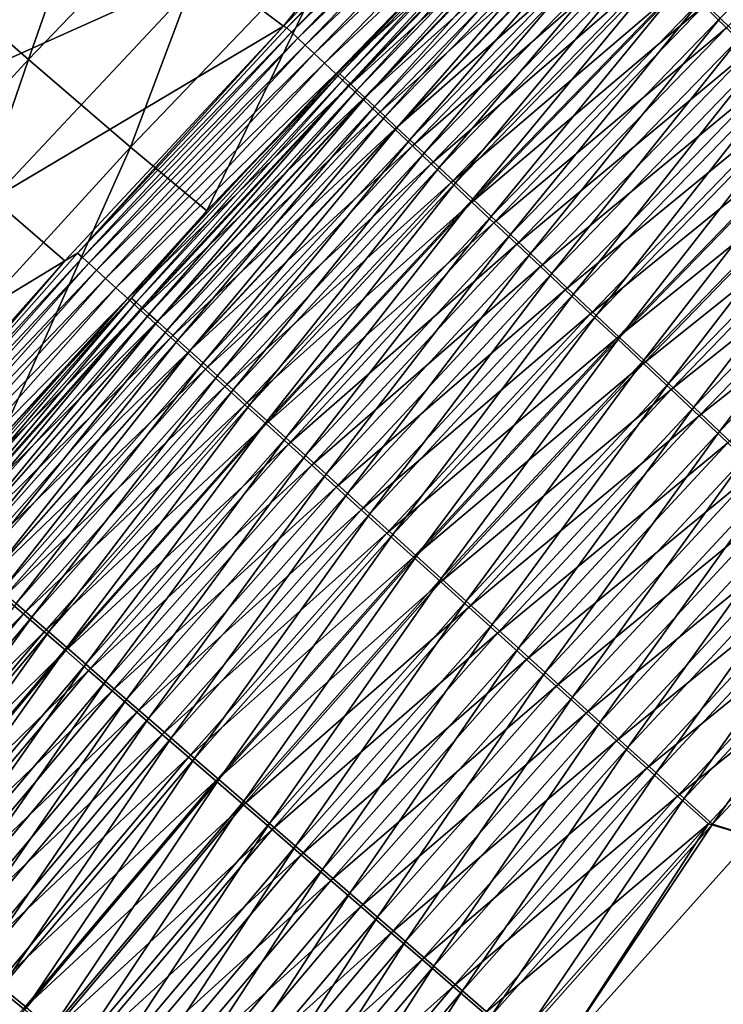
# Model space of a CAD drawing. Header units: metres. Extents: x 0 to 1400, y -1400 to 0.
# Tile 132 of 256: x 331 to 361, y -402 to -360. Entities that reach past the tile are written whole.
import ezdxf

# ---------------------------------------------------------------- set-up
doc = ezdxf.new("R2010")
doc.units = ezdxf.units.M

msp = doc.modelspace()

# ---------------------------------------------------------------- linework, layer by layer
at = {"layer": 'None'}
for points in [[(326.719971, -357.652771, -311.468719), (331.357605, -361.726349, -367.518219), (336.275574, -347.69812, -311.506714)], [(336.275574, -347.69812, -311.506714), (331.357605, -361.726349, -367.518219), (340.736725, -351.958069, -367.550598)], [(342.125275, -360.325256, -468.850861), (338.945313, -357.914886, -423.889587), (350.101929, -350.226135, -451.922913)], [(351.583008, -350.682831, -468.817627), (342.125275, -360.325256, -468.850861), (350.101929, -350.226135, -451.922913)], [(351.583008, -350.682831, -468.817627), (342.261688, -360.384308, -470.579712), (342.125275, -360.325256, -468.850861)], [(351.292816, -351.064545, -470.545959), (342.261688, -360.384308, -470.579712), (351.583008, -350.682831, -468.817627)], [(351.490173, -351.257782, -472.281342), (342.261688, -360.384308, -470.579712), (351.292816, -351.064545, -470.545959)], [(342.463654, -360.574646, -472.313751), (342.261688, -360.384308, -470.579712), (351.490173, -351.257782, -472.281342)], [(351.745117, -351.507324, -474.005096), (342.463654, -360.574646, -472.313751), (351.490173, -351.257782, -472.281342)], [(360.558441, -359.982422, -490.168427), (361.39502, -360.801117, -491.290955), (369.597778, -351.022461, -490.159607)], [(351.745117, -351.507324, -474.005096), (342.724121, -360.820099, -474.036072), (342.463654, -360.574646, -472.313751)], [(352.056824, -351.812408, -475.71283), (342.724121, -360.820099, -474.036072), (351.745117, -351.507324, -474.005096)], [(359.872711, -359.459381, -493.50351), (369.859528, -351.424194, -494.654083), (360.820709, -360.38678, -494.661713)], [(331.357605, -361.726349, -367.518219), (335.660034, -365.423431, -423.597412), (340.736725, -351.958069, -367.550598)], [(340.736725, -351.958069, -367.550598), (335.660034, -365.423431, -423.597412), (344.838776, -355.840607, -423.620605)], [(342.724121, -360.820099, -474.036072), (352.056824, -351.812408, -475.71283), (343.042358, -361.119965, -475.742371)], [(343.042358, -361.119965, -475.742371), (352.056824, -351.812408, -475.71283), (352.424591, -352.172302, -477.400269)], [(352.424591, -352.172302, -477.400269), (343.417542, -361.47345, -477.428284), (343.042358, -361.119965, -475.742371)], [(352.847595, -352.586243, -479.062988), (343.417542, -361.47345, -477.428284), (352.424591, -352.172302, -477.400269)], [(352.847595, -352.586243, -479.062988), (343.848938, -361.879883, -479.089478), (343.417542, -361.47345, -477.428284)], [(353.325104, -353.053497, -480.696686), (343.848938, -361.879883, -479.089478), (352.847595, -352.586243, -479.062988)], [(353.325104, -353.053497, -480.696686), (344.335724, -362.33847, -480.721619), (343.848938, -361.879883, -479.089478)], [(353.856354, -353.573303, -482.297028), (344.335724, -362.33847, -480.721619), (353.325104, -353.053497, -480.696686)], [(353.493591, -353.067535, -470.144897), (347.924683, -358.626434, -468.571564), (344.505463, -362.338654, -470.175903)], [(353.493591, -353.067535, -470.144897), (344.505463, -362.338654, -470.175903), (344.691406, -362.513977, -471.773102)], [(353.675323, -353.245544, -471.743347), (353.493591, -353.067535, -470.144897), (344.691406, -362.513977, -471.773102)], [(344.691406, -362.513977, -471.773102), (344.931274, -362.740112, -473.359528), (353.675323, -353.245544, -471.743347)], [(344.931274, -362.740112, -473.359528), (353.910065, -353.475403, -473.331085), (353.675323, -353.245544, -471.743347)], [(353.856354, -353.573303, -482.297028), (344.877136, -362.848511, -482.320404), (344.335724, -362.33847, -480.721619)], [(354.44043, -354.144775, -483.859924), (344.877136, -362.848511, -482.320404), (353.856354, -353.573303, -482.297028)], [(353.910065, -353.475403, -473.331085), (344.931274, -362.740112, -473.359528), (345.224335, -363.016327, -474.931183)], [(354.197144, -353.756439, -474.904083), (353.910065, -353.475403, -473.331085), (345.224335, -363.016327, -474.931183)], [(345.224335, -363.016327, -474.931183), (345.569824, -363.34198, -476.48407), (354.197144, -353.756439, -474.904083)], [(345.569824, -363.34198, -476.48407), (354.535797, -354.087982, -476.458344), (354.197144, -353.756439, -474.904083)], [(334.749878, -354.088501, -367.867432), (325.453766, -363.96756, -367.83493), (320.721283, -359.939728, -311.815948)], [(334.749878, -354.088501, -367.867432), (338.945313, -357.914886, -423.889587), (325.453766, -363.96756, -367.83493)], [(354.44043, -354.144775, -483.859924), (345.47226, -363.409119, -483.881744), (344.877136, -362.848511, -482.320404)], [(355.075806, -354.766449, -485.382202), (345.47226, -363.409119, -483.881744), (354.44043, -354.144775, -483.859924)], [(354.535797, -354.087982, -476.458344), (345.569824, -363.34198, -476.48407), (345.967102, -363.71637, -478.014191)], [(354.925354, -354.46933, -477.989899), (354.535797, -354.087982, -476.458344), (345.967102, -363.71637, -478.014191)], [(345.967102, -363.71637, -478.014191), (346.415375, -364.138855, -479.517578), (354.925354, -354.46933, -477.989899)], [(346.415375, -364.138855, -479.517578), (355.365112, -354.89978, -479.49469), (354.925354, -354.46933, -477.989899)], [(355.075806, -354.766449, -485.382202), (346.119507, -364.01886, -485.402496), (345.47226, -363.409119, -483.881744)], [(355.760834, -355.436646, -486.861053), (346.119507, -364.01886, -485.402496), (355.075806, -354.766449, -485.382202)], [(355.365112, -354.89978, -479.49469), (346.415375, -364.138855, -479.517578), (346.913971, -364.608734, -480.990234)], [(355.85434, -355.378632, -480.968781), (355.365112, -354.89978, -479.49469), (346.913971, -364.608734, -480.990234)], [(355.760834, -355.436646, -486.861053), (346.817261, -364.676117, -486.879822), (346.119507, -364.01886, -485.402496)], [(356.493866, -356.153809, -488.29361), (346.817261, -364.676117, -486.879822), (355.760834, -355.436646, -486.861053)], [(346.913971, -364.608734, -480.990234), (347.462006, -365.125183, -482.428345), (355.85434, -355.378632, -480.968781)], [(347.462006, -365.125183, -482.428345), (356.392242, -355.90509, -482.408325), (355.85434, -355.378632, -480.968781)], [(344.838776, -355.840607, -423.620605), (335.660034, -365.423431, -423.597412), (338.888306, -368.112549, -468.607178)], [(347.924683, -358.626434, -468.571564), (344.838776, -355.840607, -423.620605), (338.888306, -368.112549, -468.607178)], [(356.392242, -355.90509, -482.408325), (347.462006, -365.125183, -482.428345), (348.058075, -365.68692, -483.829102)], [(356.977386, -356.477783, -483.810516), (356.392242, -355.90509, -482.408325), (348.058075, -365.68692, -483.829102)], [(346.817261, -364.676117, -486.879822), (356.493866, -356.153809, -488.29361), (347.563782, -365.379333, -488.310852)], [(347.563782, -365.379333, -488.310852), (356.493866, -356.153809, -488.29361), (357.273224, -356.91629, -489.677002)], [(356.977386, -356.477783, -483.810516), (348.058075, -365.68692, -483.829102), (348.700653, -366.292419, -485.18985)], [(357.608246, -357.095215, -485.172668), (356.977386, -356.477783, -483.810516), (348.700653, -366.292419, -485.18985)], [(347.563782, -365.379333, -488.310852), (357.273224, -356.91629, -489.677002), (348.357422, -366.126892, -489.692749)], [(348.357422, -366.126892, -489.692749), (357.273224, -356.91629, -489.677002), (358.09726, -357.722443, -491.008331)], [(348.700653, -366.292419, -485.18985), (349.388153, -366.940277, -486.507996), (357.608246, -357.095215, -485.172668)], [(349.388153, -366.940277, -486.507996), (358.283325, -357.75589, -486.492188), (357.608246, -357.095215, -485.172668)], [(322.213562, -371.697876, -367.483063), (331.357605, -361.726349, -367.518219), (326.719971, -357.652771, -311.468719)], [(338.945313, -357.914886, -423.889587), (329.853241, -367.613251, -423.870392), (325.453766, -363.96756, -367.83493)], [(338.945313, -357.914886, -423.889587), (342.125275, -360.325256, -468.850861), (329.853241, -367.613251, -423.870392)], [(348.357422, -366.126892, -489.692749), (358.09726, -357.722443, -491.008331), (349.196442, -366.917236, -491.022644)], [(349.196442, -366.917236, -491.022644), (358.09726, -357.722443, -491.008331), (358.964294, -358.570679, -492.28479)], [(349.388153, -366.940277, -486.507996), (350.119019, -367.628967, -487.780853), (358.283325, -357.75589, -486.492188)], [(350.119019, -367.628967, -487.780853), (359.001068, -358.458313, -487.766418), (358.283325, -357.75589, -486.492188)], [(350.119019, -367.628967, -487.780853), (350.891693, -368.357086, -489.005798), (359.001068, -358.458313, -487.766418)], [(350.891693, -368.357086, -489.005798), (359.759949, -359.200989, -488.992706), (359.001068, -358.458313, -487.766418)], [(347.924683, -358.626434, -468.571564), (338.888306, -368.112549, -468.607178), (344.505463, -362.338654, -470.175903)], [(349.196442, -366.917236, -491.022644), (358.964294, -358.570679, -492.28479), (350.079193, -367.748749, -492.297699)], [(350.079193, -367.748749, -492.297699), (358.964294, -358.570679, -492.28479), (359.872711, -359.459381, -493.50351)], [(350.891693, -368.357086, -489.005798), (351.704681, -369.123138, -490.180237), (359.759949, -359.200989, -488.992706)], [(351.704681, -369.123138, -490.180237), (360.558441, -359.982422, -490.168427), (359.759949, -359.200989, -488.992706)], [(350.079193, -367.748749, -492.297699), (359.872711, -359.459381, -493.50351), (351.003998, -368.619843, -493.515015)], [(351.003998, -368.619843, -493.515015), (359.872711, -359.459381, -493.50351), (360.820709, -360.38678, -494.661713)], [(351.704681, -369.123138, -490.180237), (352.556335, -369.925659, -491.301514), (360.558441, -359.982422, -490.168427)], [(352.556335, -369.925659, -491.301514), (361.39502, -360.801117, -491.290955), (360.558441, -359.982422, -490.168427)], [(342.125275, -360.325256, -468.850861), (332.89032, -370.225403, -468.895599), (329.853241, -367.613251, -423.870392)], [(342.125275, -360.325256, -468.850861), (333.426605, -369.906738, -470.622864), (332.89032, -370.225403, -468.895599)], [(342.261688, -360.384308, -470.579712), (333.426605, -369.906738, -470.622864), (342.125275, -360.325256, -468.850861)], [(342.261688, -360.384308, -470.579712), (342.463654, -360.574646, -472.313751), (333.426605, -369.906738, -470.622864)], [(351.003998, -368.619843, -493.515015), (360.820709, -360.38678, -494.661713), (351.969055, -369.52887, -494.671936)], [(351.969055, -369.52887, -494.671936), (360.820709, -360.38678, -494.661713), (361.806244, -361.350891, -495.757263)], [(342.463654, -360.574646, -472.313751), (333.633575, -370.094086, -472.355164), (333.426605, -369.906738, -470.622864)], [(342.724121, -360.820099, -474.036072), (333.633575, -370.094086, -472.355164), (342.463654, -360.574646, -472.313751)], [(333.633575, -370.094086, -472.355164), (342.724121, -360.820099, -474.036072), (333.900024, -370.335297, -474.075684)], [(333.900024, -370.335297, -474.075684), (342.724121, -360.820099, -474.036072), (343.042358, -361.119965, -475.742371)], [(352.556335, -369.925659, -491.301514), (353.445099, -370.763092, -492.367126), (361.39502, -360.801117, -491.290955)], [(353.445099, -370.763092, -492.367126), (362.268097, -361.655518, -492.357788), (361.39502, -360.801117, -491.290955)], [(343.042358, -361.119965, -475.742371), (334.225189, -370.629608, -475.780121), (333.900024, -370.335297, -474.075684)], [(343.417542, -361.47345, -477.428284), (334.225189, -370.629608, -475.780121), (343.042358, -361.119965, -475.742371)], [(351.969055, -369.52887, -494.671936), (361.806244, -361.350891, -495.757263), (352.972229, -370.473785, -495.766205)], [(352.972229, -370.473785, -495.766205), (361.806244, -361.350891, -495.757263), (362.827087, -362.349548, -496.788055)], [(326.729614, -375.211151, -423.572052), (331.357605, -361.726349, -367.518219), (322.213562, -371.697876, -367.483063)], [(335.660034, -365.423431, -423.597412), (331.357605, -361.726349, -367.518219), (326.729614, -375.211151, -423.572052)], [(343.417542, -361.47345, -477.428284), (334.608246, -370.976349, -477.464111), (334.225189, -370.629608, -475.780121)], [(343.848938, -361.879883, -479.089478), (334.608246, -370.976349, -477.464111), (343.417542, -361.47345, -477.428284)], [(353.445099, -370.763092, -492.367126), (354.368958, -371.633636, -493.375061), (362.268097, -361.655518, -492.357788)], [(354.368958, -371.633636, -493.375061), (363.17572, -362.543701, -493.366852), (362.268097, -361.655518, -492.357788)], [(343.848938, -361.879883, -479.089478), (335.048431, -371.374756, -479.123383), (334.608246, -370.976349, -477.464111)], [(344.335724, -362.33847, -480.721619), (335.048431, -371.374756, -479.123383), (343.848938, -361.879883, -479.089478)], [(344.335724, -362.33847, -480.721619), (335.544922, -371.824127, -480.753571), (335.048431, -371.374756, -479.123383)], [(344.877136, -362.848511, -482.320404), (335.544922, -371.824127, -480.753571), (344.335724, -362.33847, -480.721619)], [(344.505463, -362.338654, -470.175903), (338.888306, -368.112549, -468.607178), (335.71286, -371.810364, -470.215546)], [(344.505463, -362.338654, -470.175903), (335.71286, -371.810364, -470.215546), (335.903442, -371.982941, -471.811157)], [(344.691406, -362.513977, -471.773102), (344.505463, -362.338654, -470.175903), (335.903442, -371.982941, -471.811157)], [(335.903442, -371.982941, -471.811157), (336.148773, -372.205139, -473.395935), (344.691406, -362.513977, -471.773102)], [(336.148773, -372.205139, -473.395935), (344.931274, -362.740112, -473.359528), (344.691406, -362.513977, -471.773102)], [(352.972229, -370.473785, -495.766205), (362.827087, -362.349548, -496.788055), (354.011322, -371.452515, -496.795837)], [(354.011322, -371.452515, -496.795837), (362.827087, -362.349548, -496.788055), (363.881073, -363.380615, -497.752045)], [(354.368958, -371.633636, -493.375061), (355.325897, -372.535309, -494.323425), (363.17572, -362.543701, -493.366852)], [(355.325897, -372.535309, -494.323425), (364.115845, -363.463715, -494.316315), (363.17572, -362.543701, -493.366852)], [(344.877136, -362.848511, -482.320404), (336.096924, -372.32373, -482.350372), (335.544922, -371.824127, -480.753571)], [(345.47226, -363.409119, -483.881744), (336.096924, -372.32373, -482.350372), (344.877136, -362.848511, -482.320404)], [(344.931274, -362.740112, -473.359528), (336.148773, -372.205139, -473.395935), (336.448212, -372.476288, -474.965881)], [(345.224335, -363.016327, -474.931183), (344.931274, -362.740112, -473.359528), (336.448212, -372.476288, -474.965881)], [(336.448212, -372.476288, -474.965881), (336.800964, -372.795685, -476.516998), (345.224335, -363.016327, -474.931183)], [(336.800964, -372.795685, -476.516998), (345.569824, -363.34198, -476.48407), (345.224335, -363.016327, -474.931183)], [(345.47226, -363.409119, -483.881744), (336.703491, -372.872711, -483.909729), (336.096924, -372.32373, -482.350372)], [(346.119507, -364.01886, -485.402496), (336.703491, -372.872711, -483.909729), (345.47226, -363.409119, -483.881744)], [(345.569824, -363.34198, -476.48407), (336.800964, -372.795685, -476.516998), (337.206299, -373.16272, -478.045349)], [(345.967102, -363.71637, -478.014191), (345.569824, -363.34198, -476.48407), (337.206299, -373.16272, -478.045349)], [(354.011322, -371.452515, -496.795837), (363.881073, -363.380615, -497.752045), (355.084106, -372.462982, -497.758698)], [(355.084106, -372.462982, -497.758698), (363.881073, -363.380615, -497.752045), (364.966003, -364.441956, -498.647186)], [(337.206299, -373.16272, -478.045349), (337.663513, -373.576691, -479.546936), (345.967102, -363.71637, -478.014191)], [(337.663513, -373.576691, -479.546936), (346.415375, -364.138855, -479.517578), (345.967102, -363.71637, -478.014191)], [(364.115845, -363.463715, -494.316315), (355.325897, -372.535309, -494.323425), (356.313843, -373.466217, -495.210327)], [(365.086517, -364.413574, -495.204224), (364.115845, -363.463715, -494.316315), (356.313843, -373.466217, -495.210327)], [(346.119507, -364.01886, -485.402496), (337.363068, -373.469696, -485.428497), (336.703491, -372.872711, -483.909729)], [(346.817261, -364.676117, -486.879822), (337.363068, -373.469696, -485.428497), (346.119507, -364.01886, -485.402496)], [(346.415375, -364.138855, -479.517578), (337.663513, -373.576691, -479.546936), (338.171844, -374.036987, -481.017731)], [(346.913971, -364.608734, -480.990234), (346.415375, -364.138855, -479.517578), (338.171844, -374.036987, -481.017731)], [(337.363068, -373.469696, -485.428497), (346.817261, -364.676117, -486.879822), (338.073944, -374.113068, -486.90387)], [(338.073944, -374.113068, -486.90387), (346.817261, -364.676117, -486.879822), (347.563782, -365.379333, -488.310852)], [(338.171844, -374.036987, -481.017731), (338.730438, -374.542755, -482.454041), (346.913971, -364.608734, -480.990234)], [(338.730438, -374.542755, -482.454041), (347.462006, -365.125183, -482.428345), (346.913971, -364.608734, -480.990234)], [(355.084106, -372.462982, -497.758698), (364.966003, -364.441956, -498.647186), (356.188324, -373.503052, -498.652802)], [(356.188324, -373.503052, -498.652802), (364.966003, -364.441956, -498.647186), (366.079712, -365.531433, -499.471436)], [(356.313843, -373.466217, -495.210327), (357.33078, -374.424408, -496.033844), (365.086517, -364.413574, -495.204224)], [(357.33078, -374.424408, -496.033844), (366.085693, -365.391357, -496.028717), (365.086517, -364.413574, -495.204224)], [(335.660034, -365.423431, -423.597412), (326.729614, -375.211151, -423.572052), (330.145294, -377.769012, -468.653839)], [(338.888306, -368.112549, -468.607178), (335.660034, -365.423431, -423.597412), (330.145294, -377.769012, -468.653839)], [(338.073944, -374.113068, -486.90387), (347.563782, -365.379333, -488.310852), (338.834381, -374.8013, -488.332977)], [(347.462006, -365.125183, -482.428345), (338.730438, -374.542755, -482.454041), (339.33783, -375.092712, -483.852997)], [(338.834381, -374.8013, -488.332977), (347.563782, -365.379333, -488.310852), (348.357422, -366.126892, -489.692749)], [(348.058075, -365.68692, -483.829102), (347.462006, -365.125183, -482.428345), (339.33783, -375.092712, -483.852997)], [(366.085693, -365.391357, -496.028717), (357.33078, -374.424408, -496.033844), (358.374634, -375.40799, -496.792145)], [(367.111359, -366.39502, -496.787903), (366.085693, -365.391357, -496.028717), (358.374634, -375.40799, -496.792145)], [(348.058075, -365.68692, -483.829102), (339.33783, -375.092712, -483.852997), (339.992493, -375.685425, -485.211945)], [(348.700653, -366.292419, -485.18985), (348.058075, -365.68692, -483.829102), (339.992493, -375.685425, -485.211945)], [(356.188324, -373.503052, -498.652802), (366.079712, -365.531433, -499.471436), (357.321808, -374.570679, -499.476074)], [(357.321808, -374.570679, -499.476074), (366.079712, -365.531433, -499.471436), (367.220001, -366.646881, -500.222687)], [(338.834381, -374.8013, -488.332977), (348.357422, -366.126892, -489.692749), (339.6427, -375.532837, -489.712982)], [(339.6427, -375.532837, -489.712982), (348.357422, -366.126892, -489.692749), (349.196442, -366.917236, -491.022644)], [(339.992493, -375.685425, -485.211945), (340.69278, -376.319489, -486.52829), (348.700653, -366.292419, -485.18985)], [(340.69278, -376.319489, -486.52829), (349.388153, -366.940277, -486.507996), (348.700653, -366.292419, -485.18985)], [(367.220001, -366.646881, -500.222687), (358.482269, -375.663727, -500.22644), (357.321808, -374.570679, -499.476074)], [(358.374634, -375.40799, -496.792145), (359.443359, -376.415009, -497.483276), (367.111359, -366.39502, -496.787903)], [(368.384674, -367.786224, -500.898895), (358.482269, -375.663727, -500.22644), (367.220001, -366.646881, -500.222687)], [(359.443359, -376.415009, -497.483276), (368.161499, -367.422638, -497.479858), (367.111359, -366.39502, -496.787903)], [(339.6427, -375.532837, -489.712982), (349.196442, -366.917236, -491.022644), (340.497131, -376.306152, -491.041046)], [(340.497131, -376.306152, -491.041046), (349.196442, -366.917236, -491.022644), (350.079193, -367.748749, -492.297699)], [(340.69278, -376.319489, -486.52829), (341.437164, -376.993469, -487.799408), (349.388153, -366.940277, -486.507996)], [(341.437164, -376.993469, -487.799408), (350.119019, -367.628967, -487.780853), (349.388153, -366.940277, -486.507996)], [(368.161499, -367.422638, -497.479858), (359.443359, -376.415009, -497.483276), (360.534943, -377.443512, -498.105377)], [(369.2341, -368.47226, -498.102692), (368.161499, -367.422638, -497.479858), (360.534943, -377.443512, -498.105377)], [(329.853241, -367.613251, -423.870392), (332.89032, -370.225403, -468.895599), (320.983368, -377.471191, -423.850372)], [(340.497131, -376.306152, -491.041046), (350.079193, -367.748749, -492.297699), (341.396027, -377.119659, -492.31427)], [(341.396027, -377.119659, -492.31427), (350.079193, -367.748749, -492.297699), (351.003998, -368.619843, -493.515015)], [(341.437164, -376.993469, -487.799408), (342.22406, -377.705902, -489.022675), (350.119019, -367.628967, -487.780853)], [(342.22406, -377.705902, -489.022675), (350.891693, -368.357086, -489.005798), (350.119019, -367.628967, -487.780853)], [(359.667572, -376.780151, -500.901855), (358.482269, -375.663727, -500.22644), (368.384674, -367.786224, -500.898895)], [(359.667572, -376.780151, -500.901855), (368.384674, -367.786224, -500.898895), (369.571381, -368.947083, -501.49826)], [(338.888306, -368.112549, -468.607178), (330.145294, -377.769012, -468.653839), (335.71286, -371.810364, -470.215546)], [(342.22406, -377.705902, -489.022675), (343.051849, -378.455383, -490.195465), (350.891693, -368.357086, -489.005798)], [(343.051849, -378.455383, -490.195465), (351.704681, -369.123138, -490.180237), (350.891693, -368.357086, -489.005798)], [(341.396027, -377.119659, -492.31427), (351.003998, -368.619843, -493.515015), (342.337616, -377.971832, -493.529877)], [(342.337616, -377.971832, -493.529877), (351.003998, -368.619843, -493.515015), (351.969055, -369.52887, -494.671936)], [(360.534943, -377.443512, -498.105377), (361.647125, -378.491486, -498.656769), (369.2341, -368.47226, -498.102692)], [(343.051849, -378.455383, -490.195465), (343.918976, -379.240479, -491.315155), (351.704681, -369.123138, -490.180237)], [(343.918976, -379.240479, -491.315155), (352.556335, -369.925659, -491.301514), (351.704681, -369.123138, -490.180237)], [(360.875244, -377.917664, -501.500488), (359.667572, -376.780151, -500.901855), (369.571381, -368.947083, -501.49826)], [(342.337616, -377.971832, -493.529877), (351.969055, -369.52887, -494.671936), (343.320099, -378.861023, -494.68512)], [(343.320099, -378.861023, -494.68512), (351.969055, -369.52887, -494.671936), (352.972229, -370.473785, -495.766205)], [(333.426605, -369.906738, -470.622864), (324.802216, -379.64389, -470.676544), (332.89032, -370.225403, -468.895599)], [(333.633575, -370.094086, -472.355164), (324.802216, -379.64389, -470.676544), (333.426605, -369.906738, -470.622864)], [(324.802216, -379.64389, -470.676544), (333.633575, -370.094086, -472.355164), (325.014679, -379.828186, -472.406738)], [(325.014679, -379.828186, -472.406738), (333.633575, -370.094086, -472.355164), (333.900024, -370.335297, -474.075684)], [(343.918976, -379.240479, -491.315155), (344.823792, -380.059692, -492.379211), (352.556335, -369.925659, -491.301514)], [(344.823792, -380.059692, -492.379211), (353.445099, -370.763092, -492.367126), (352.556335, -369.925659, -491.301514)], [(332.89032, -370.225403, -468.895599), (324.313446, -379.902893, -468.951019), (320.983368, -377.471191, -423.850372)], [(332.89032, -370.225403, -468.895599), (324.802216, -379.64389, -470.676544), (324.313446, -379.902893, -468.951019)], [(333.900024, -370.335297, -474.075684), (325.287598, -380.064911, -474.125031), (325.014679, -379.828186, -472.406738)], [(334.225189, -370.629608, -475.780121), (325.287598, -380.064911, -474.125031), (333.900024, -370.335297, -474.075684)], [(343.320099, -378.861023, -494.68512), (352.972229, -370.473785, -495.766205), (344.341339, -379.785278, -495.777802)], [(344.341339, -379.785278, -495.777802), (352.972229, -370.473785, -495.766205), (354.011322, -371.452515, -496.795837)], [(334.225189, -370.629608, -475.780121), (325.620148, -380.353394, -475.827148), (325.287598, -380.064911, -474.125031)], [(334.608246, -370.976349, -477.464111), (325.620148, -380.353394, -475.827148), (334.225189, -370.629608, -475.780121)], [(344.823792, -380.059692, -492.379211), (345.764252, -380.911194, -493.385681), (353.445099, -370.763092, -492.367126)], [(345.764252, -380.911194, -493.385681), (354.368958, -371.633636, -493.375061), (353.445099, -370.763092, -492.367126)], [(334.608246, -370.976349, -477.464111), (326.011566, -380.692932, -477.50882), (325.620148, -380.353394, -475.827148)], [(335.048431, -371.374756, -479.123383), (326.011566, -380.692932, -477.50882), (334.608246, -370.976349, -477.464111)], [(335.048431, -371.374756, -479.123383), (326.461029, -381.082794, -479.165649), (326.011566, -380.692932, -477.50882)], [(335.544922, -371.824127, -480.753571), (326.461029, -381.082794, -479.165649), (335.048431, -371.374756, -479.123383)], [(344.341339, -379.785278, -495.777802), (354.011322, -371.452515, -496.795837), (345.399048, -380.742523, -496.805878)], [(345.399048, -380.742523, -496.805878), (354.011322, -371.452515, -496.795837), (355.084106, -372.462982, -497.758698)], [(345.764252, -380.911194, -493.385681), (346.738342, -381.793121, -494.332642), (354.368958, -371.633636, -493.375061)], [(346.738342, -381.793121, -494.332642), (355.325897, -372.535309, -494.323425), (354.368958, -371.633636, -493.375061)], [(335.544922, -371.824127, -480.753571), (326.967712, -381.522308, -480.793427), (326.461029, -381.082794, -479.165649)], [(336.096924, -372.32373, -482.350372), (326.967712, -381.522308, -480.793427), (335.544922, -371.824127, -480.753571)], [(335.71286, -371.810364, -470.215546), (330.145294, -377.769012, -468.653839), (327.130463, -381.494568, -470.264923)], [(335.71286, -371.810364, -470.215546), (327.130463, -381.494568, -470.264923), (327.32608, -381.664307, -471.858551)], [(335.903442, -371.982941, -471.811157), (335.71286, -371.810364, -470.215546), (327.32608, -381.664307, -471.858551)], [(327.32608, -381.664307, -471.858551), (327.577362, -381.882385, -473.441284), (335.903442, -371.982941, -471.811157)], [(327.577362, -381.882385, -473.441284), (336.148773, -372.205139, -473.395935), (335.903442, -371.982941, -471.811157)], [(336.096924, -372.32373, -482.350372), (327.530762, -382.010742, -482.387787), (326.967712, -381.522308, -480.793427)], [(336.703491, -372.872711, -483.909729), (327.530762, -382.010742, -482.387787), (336.096924, -372.32373, -482.350372)], [(336.148773, -372.205139, -473.395935), (327.577362, -381.882385, -473.441284), (327.883606, -382.148163, -475.009125)], [(336.448212, -372.476288, -474.965881), (336.148773, -372.205139, -473.395935), (327.883606, -382.148163, -475.009125)], [(327.883606, -382.148163, -475.009125), (328.244049, -382.460938, -476.558075), (336.448212, -372.476288, -474.965881)], [(328.244049, -382.460938, -476.558075), (336.800964, -372.795685, -476.516998), (336.448212, -372.476288, -474.965881)], [(345.399048, -380.742523, -496.805878), (355.084106, -372.462982, -497.758698), (346.490997, -381.730774, -497.767334)], [(346.490997, -381.730774, -497.767334), (355.084106, -372.462982, -497.758698), (356.188324, -373.503052, -498.652802)], [(355.325897, -372.535309, -494.323425), (346.738342, -381.793121, -494.332642), (347.743958, -382.703552, -495.218201)], [(356.313843, -373.466217, -495.210327), (355.325897, -372.535309, -494.323425), (347.743958, -382.703552, -495.218201)], [(336.703491, -372.872711, -483.909729), (328.149292, -382.547241, -483.944672), (327.530762, -382.010742, -482.387787)], [(337.363068, -373.469696, -485.428497), (328.149292, -382.547241, -483.944672), (336.703491, -372.872711, -483.909729)], [(336.800964, -372.795685, -476.516998), (328.244049, -382.460938, -476.558075), (328.657928, -382.820129, -478.084198)], [(337.206299, -373.16272, -478.045349), (336.800964, -372.795685, -476.516998), (328.657928, -382.820129, -478.084198)], [(328.657928, -382.820129, -478.084198), (329.124512, -383.225006, -479.583527), (337.206299, -373.16272, -478.045349)], [(329.124512, -383.225006, -479.583527), (337.663513, -373.576691, -479.546936), (337.206299, -373.16272, -478.045349)], [(328.149292, -382.547241, -483.944672), (337.363068, -373.469696, -485.428497), (328.821655, -383.130493, -485.460999)], [(328.821655, -383.130493, -485.460999), (337.363068, -373.469696, -485.428497), (338.073944, -374.113068, -486.90387)], [(337.663513, -373.576691, -479.546936), (329.124512, -383.225006, -479.583527), (329.643036, -383.674988, -481.052094)], [(338.171844, -374.036987, -481.017731), (337.663513, -373.576691, -479.546936), (329.643036, -383.674988, -481.052094)], [(346.490997, -381.730774, -497.767334), (356.188324, -373.503052, -498.652802), (347.614899, -382.747925, -498.660065)], [(347.614899, -382.747925, -498.660065), (356.188324, -373.503052, -498.652802), (357.321808, -374.570679, -499.476074)], [(347.743958, -382.703552, -495.218201), (348.778992, -383.640656, -496.040497), (356.313843, -373.466217, -495.210327)], [(348.778992, -383.640656, -496.040497), (357.33078, -374.424408, -496.033844), (356.313843, -373.466217, -495.210327)], [(328.821655, -383.130493, -485.460999), (338.073944, -374.113068, -486.90387), (329.546112, -383.758911, -486.93396)], [(329.546112, -383.758911, -486.93396), (338.073944, -374.113068, -486.90387), (338.834381, -374.8013, -488.332977)], [(329.643036, -383.674988, -481.052094), (330.212616, -384.169281, -482.486145), (338.171844, -374.036987, -481.017731)], [(330.212616, -384.169281, -482.486145), (338.730438, -374.542755, -482.454041), (338.171844, -374.036987, -481.017731)], [(338.730438, -374.542755, -482.454041), (330.212616, -384.169281, -482.486145), (330.831787, -384.706604, -483.882843)], [(339.33783, -375.092712, -483.852997), (338.730438, -374.542755, -482.454041), (330.831787, -384.706604, -483.882843)], [(357.321808, -374.570679, -499.476074), (348.768524, -383.791962, -499.482086), (347.614899, -382.747925, -498.660065)], [(358.482269, -375.663727, -500.22644), (348.768524, -383.791962, -499.482086), (357.321808, -374.570679, -499.476074)], [(357.33078, -374.424408, -496.033844), (348.778992, -383.640656, -496.040497), (349.8414, -384.602539, -496.797638)], [(358.374634, -375.40799, -496.792145), (357.33078, -374.424408, -496.033844), (349.8414, -384.602539, -496.797638)], [(329.546112, -383.758911, -486.93396), (338.834381, -374.8013, -488.332977), (330.320953, -384.43103, -488.360657)], [(330.320953, -384.43103, -488.360657), (338.834381, -374.8013, -488.332977), (339.6427, -375.532837, -489.712982)], [(339.33783, -375.092712, -483.852997), (330.831787, -384.706604, -483.882843), (331.498932, -385.285583, -485.239594)], [(339.992493, -375.685425, -485.211945), (339.33783, -375.092712, -483.852997), (331.498932, -385.285583, -485.239594)], [(349.8414, -384.602539, -496.797638), (350.929077, -385.587311, -497.487732), (358.374634, -375.40799, -496.792145)], [(350.929077, -385.587311, -497.487732), (359.443359, -376.415009, -497.483276), (358.374634, -375.40799, -496.792145)], [(330.320953, -384.43103, -488.360657), (339.6427, -375.532837, -489.712982), (331.144379, -385.145325, -489.738312)], [(331.144379, -385.145325, -489.738312), (339.6427, -375.532837, -489.712982), (340.497131, -376.306152, -491.041046)], [(331.498932, -385.285583, -485.239594), (332.212494, -385.904816, -486.553741), (339.992493, -375.685425, -485.211945)], [(332.212494, -385.904816, -486.553741), (340.69278, -376.319489, -486.52829), (339.992493, -375.685425, -485.211945)], [(358.482269, -375.663727, -500.22644), (349.949585, -384.86084, -500.231323), (348.768524, -383.791962, -499.482086)], [(349.949585, -384.86084, -500.231323), (358.482269, -375.663727, -500.22644), (359.667572, -376.780151, -500.901855)], [(331.144379, -385.145325, -489.738312), (340.497131, -376.306152, -491.041046), (332.014709, -385.900269, -491.064056)], [(332.014709, -385.900269, -491.064056), (340.497131, -376.306152, -491.041046), (341.396027, -377.119659, -492.31427)], [(332.212494, -385.904816, -486.553741), (332.970825, -386.562897, -487.822693), (340.69278, -376.319489, -486.52829)], [(332.970825, -386.562897, -487.822693), (341.437164, -376.993469, -487.799408), (340.69278, -376.319489, -486.52829)], [(359.443359, -376.415009, -497.483276), (350.929077, -385.587311, -497.487732), (352.039948, -386.593079, -498.108887)], [(360.534943, -377.443512, -498.105377), (359.443359, -376.415009, -497.483276), (352.039948, -386.593079, -498.108887)], [(332.014709, -385.900269, -491.064056), (341.396027, -377.119659, -492.31427), (332.930176, -386.694366, -492.335083)], [(332.930176, -386.694366, -492.335083), (341.396027, -377.119659, -492.31427), (342.337616, -377.971832, -493.529877)], [(332.970825, -386.562897, -487.822693), (333.772308, -387.258423, -489.043823), (341.437164, -376.993469, -487.799408)], [(333.772308, -387.258423, -489.043823), (342.22406, -377.705902, -489.022675), (341.437164, -376.993469, -487.799408)], [(351.155853, -385.952515, -500.905701), (349.949585, -384.86084, -500.231323), (359.667572, -376.780151, -500.901855)], [(351.155853, -385.952515, -500.905701), (359.667572, -376.780151, -500.901855), (360.875244, -377.917664, -501.500488)], [(352.039948, -386.593079, -498.108887), (353.171814, -387.617798, -498.659454), (360.534943, -377.443512, -498.105377)], [(353.171814, -387.617798, -498.659454), (361.647125, -378.491486, -498.656769), (360.534943, -377.443512, -498.105377)], [(332.930176, -386.694366, -492.335083), (342.337616, -377.971832, -493.529877), (333.889008, -387.526093, -493.548492)], [(333.772308, -387.258423, -489.043823), (334.615356, -387.990051, -490.214539), (342.22406, -377.705902, -489.022675)], [(333.889008, -387.526093, -493.548492), (342.337616, -377.971832, -493.529877), (343.320099, -378.861023, -494.68512)], [(334.615356, -387.990051, -490.214539), (343.051849, -378.455383, -490.195465), (342.22406, -377.705902, -489.022675)], [(352.384888, -387.064819, -501.503448), (351.155853, -385.952515, -500.905701), (360.875244, -377.917664, -501.500488)], [(352.384888, -387.064819, -501.503448), (360.875244, -377.917664, -501.500488), (362.102295, -379.073395, -502.021484)], [(334.615356, -387.990051, -490.214539), (335.498352, -388.756348, -491.332245), (343.051849, -378.455383, -490.195465)], [(335.498352, -388.756348, -491.332245), (343.918976, -379.240479, -491.315155), (343.051849, -378.455383, -490.195465)], [(353.171814, -387.617798, -498.659454), (354.321777, -388.658936, -499.13855), (361.647125, -378.491486, -498.656769)], [(354.321777, -388.658936, -499.13855), (362.777161, -379.556213, -499.136597), (361.647125, -378.491486, -498.656769)], [(333.889008, -387.526093, -493.548492), (343.320099, -378.861023, -494.68512), (334.889404, -388.39386, -494.70163)], [(334.889404, -388.39386, -494.70163), (343.320099, -378.861023, -494.68512), (344.341339, -379.785278, -495.777802)], [(335.498352, -388.756348, -491.332245), (336.419647, -389.555847, -492.394379), (343.918976, -379.240479, -491.315155)], [(336.419647, -389.555847, -492.394379), (344.823792, -380.059692, -492.379211), (343.918976, -379.240479, -491.315155)], [(353.633575, -388.194885, -502.023621), (352.384888, -387.064819, -501.503448), (362.102295, -379.073395, -502.021484)], [(353.633575, -388.194885, -502.023621), (362.102295, -379.073395, -502.021484), (363.34549, -380.244354, -502.464081)], [(354.321777, -388.658936, -499.13855), (355.486816, -389.713776, -499.545593), (362.777161, -379.556213, -499.136597)], [(355.486816, -389.713776, -499.545593), (363.922058, -380.634979, -499.54425), (362.777161, -379.556213, -499.136597)], [(334.889404, -388.39386, -494.70163), (344.341339, -379.785278, -495.777802), (335.929138, -389.295776, -495.792328)], [(335.929138, -389.295776, -495.792328), (344.341339, -379.785278, -495.777802), (345.399048, -380.742523, -496.805878)], [(336.419647, -389.555847, -492.394379), (337.377167, -390.38678, -493.399017), (344.823792, -380.059692, -492.379211)], [(337.377167, -390.38678, -493.399017), (345.764252, -380.911194, -493.385681), (344.823792, -380.059692, -492.379211)], [(354.898651, -389.339813, -502.465546), (353.633575, -388.194885, -502.023621), (363.34549, -380.244354, -502.464081)], [(354.898651, -389.339813, -502.465546), (363.34549, -380.244354, -502.464081), (364.601593, -381.42746, -502.827637)], [(335.929138, -389.295776, -495.792328), (345.399048, -380.742523, -496.805878), (337.00592, -390.229828, -496.818512)], [(337.00592, -390.229828, -496.818512), (345.399048, -380.742523, -496.805878), (346.490997, -381.730774, -497.767334)], [(337.377167, -390.38678, -493.399017), (338.368805, -391.247345, -494.344238), (345.764252, -380.911194, -493.385681)], [(338.368805, -391.247345, -494.344238), (346.738342, -381.793121, -494.332642), (345.764252, -380.911194, -493.385681)], [(355.486816, -389.713776, -499.545593), (356.664001, -390.779541, -499.879944), (363.922058, -380.634979, -499.54425)], [(356.664001, -390.779541, -499.879944), (365.078888, -381.724976, -499.879089), (363.922058, -380.634979, -499.54425)], [(337.00592, -390.229828, -496.818512), (346.490997, -381.730774, -497.767334), (338.117493, -391.194031, -497.778168)], [(338.117493, -391.194031, -497.778168), (346.490997, -381.730774, -497.767334), (347.614899, -382.747925, -498.660065)], [(356.17691, -390.496613, -502.828583), (354.898651, -389.339813, -502.465546), (364.601593, -381.42746, -502.827637)], [(364.601593, -381.42746, -502.827637), (365.867432, -382.61972, -503.111481), (356.17691, -390.496613, -502.828583)], [(356.664001, -390.779541, -499.879944), (357.85025, -391.853546, -500.140961), (365.078888, -381.724976, -499.879089)], [(357.85025, -391.853546, -500.140961), (366.244629, -382.823364, -500.140503), (365.078888, -381.724976, -499.879089)], [(346.738342, -381.793121, -494.332642), (338.368805, -391.247345, -494.344238), (339.392456, -392.135681, -495.228149)], [(347.743958, -382.703552, -495.218201), (346.738342, -381.793121, -494.332642), (339.392456, -392.135681, -495.228149)], [(347.614899, -382.747925, -498.660065), (339.261505, -392.186401, -498.66925), (338.117493, -391.194031, -497.778168)], [(348.768524, -383.791962, -499.482086), (339.261505, -392.186401, -498.66925), (347.614899, -382.747925, -498.660065)], [(339.392456, -392.135681, -495.228149), (340.446014, -393.049988, -496.04892), (347.743958, -382.703552, -495.218201)], [(340.446014, -393.049988, -496.04892), (348.778992, -383.640656, -496.040497), (347.743958, -382.703552, -495.218201)], [(365.867432, -382.61972, -503.111481), (357.464996, -391.662384, -503.111969), (356.17691, -390.496613, -502.828583)], [(357.464996, -391.662384, -503.111969), (365.867432, -382.61972, -503.111481), (367.139801, -383.818146, -503.31488)], [(366.244629, -382.823364, -500.140503), (357.85025, -391.853546, -500.140961), (359.042603, -392.933044, -500.328003)], [(367.416382, -383.927429, -500.32782), (366.244629, -382.823364, -500.140503), (359.042603, -392.933044, -500.328003)], [(340.435699, -393.204956, -499.489685), (339.261505, -392.186401, -498.66925), (348.768524, -383.791962, -499.482086)], [(348.768524, -383.791962, -499.482086), (349.949585, -384.86084, -500.231323), (340.435699, -393.204956, -499.489685)], [(348.778992, -383.640656, -496.040497), (340.446014, -393.049988, -496.04892), (341.527344, -393.988373, -496.804626)], [(349.8414, -384.602539, -496.797638), (348.778992, -383.640656, -496.040497), (341.527344, -393.988373, -496.804626)], [(358.759735, -392.834106, -503.315094), (357.464996, -391.662384, -503.111969), (367.139801, -383.818146, -503.31488)], [(367.139801, -383.818146, -503.31488), (368.415436, -385.019653, -503.437225), (358.759735, -392.834106, -503.315094)], [(359.042603, -392.933044, -500.328003), (360.238037, -394.01535, -500.440491), (367.416382, -383.927429, -500.32782)], [(360.238037, -394.01535, -500.440491), (368.591156, -385.034332, -500.44046), (367.416382, -383.927429, -500.32782)], [(322.037018, -394.276306, -488.394409), (330.320953, -384.43103, -488.360657), (331.144379, -385.145325, -489.738312)], [(341.527344, -393.988373, -496.804626), (342.634369, -394.949066, -497.493408), (349.8414, -384.602539, -496.797638)], [(342.634369, -394.949066, -497.493408), (350.929077, -385.587311, -497.487732), (349.8414, -384.602539, -496.797638)], [(331.498932, -385.285583, -485.239594), (330.831787, -384.706604, -483.882843), (323.233551, -395.100739, -485.273254)], [(349.949585, -384.86084, -500.231323), (341.637787, -394.247681, -500.237488), (340.435699, -393.204956, -499.489685)], [(341.637787, -394.247681, -500.237488), (349.949585, -384.86084, -500.231323), (351.155853, -385.952515, -500.905701)], [(368.415436, -385.019653, -503.437225), (360.0578, -394.00885, -503.437256), (358.759735, -392.834106, -503.315094)], [(368.415436, -385.019653, -503.437225), (361.934967, -394.551086, -503.477753), (360.0578, -394.00885, -503.437256)], [(361.935089, -394.551178, -500.477753), (368.591156, -385.034332, -500.44046), (360.238037, -394.01535, -500.440491)], [(322.037018, -394.276306, -488.394409), (331.144379, -385.145325, -489.738312), (322.876099, -394.972015, -489.769196)], [(322.876099, -394.972015, -489.769196), (331.144379, -385.145325, -489.738312), (332.014709, -385.900269, -491.064056)], [(323.233551, -395.100739, -485.273254), (323.960785, -395.70401, -486.584747), (331.498932, -385.285583, -485.239594)], [(323.960785, -395.70401, -486.584747), (332.212494, -385.904816, -486.553741), (331.498932, -385.285583, -485.239594)], [(322.876099, -394.972015, -489.769196), (332.014709, -385.900269, -491.064056), (323.762756, -395.707184, -491.092133)], [(323.762756, -395.707184, -491.092133), (332.014709, -385.900269, -491.064056), (332.930176, -386.694366, -492.335083)], [(323.960785, -395.70401, -486.584747), (324.73349, -396.345001, -487.851074), (332.212494, -385.904816, -486.553741)], [(324.73349, -396.345001, -487.851074), (332.970825, -386.562897, -487.822693), (332.212494, -385.904816, -486.553741)], [(350.929077, -385.587311, -497.487732), (342.634369, -394.949066, -497.493408), (343.764954, -395.930206, -498.113373)], [(352.039948, -386.593079, -498.108887), (350.929077, -385.587311, -497.487732), (343.764954, -395.930206, -498.113373)], [(342.865448, -395.312592, -500.910583), (341.637787, -394.247681, -500.237488), (351.155853, -385.952515, -500.905701)], [(342.865448, -395.312592, -500.910583), (351.155853, -385.952515, -500.905701), (352.384888, -387.064819, -501.503448)], [(323.762756, -395.707184, -491.092133), (332.930176, -386.694366, -492.335083), (324.695251, -396.480347, -492.360443)], [(324.695251, -396.480347, -492.360443), (332.930176, -386.694366, -492.335083), (333.889008, -387.526093, -493.548492)], [(324.73349, -396.345001, -487.851074), (325.550049, -397.022339, -489.069641), (332.970825, -386.562897, -487.822693)], [(325.550049, -397.022339, -489.069641), (333.772308, -387.258423, -489.043823), (332.970825, -386.562897, -487.822693)], [(343.764954, -395.930206, -498.113373), (344.91684, -396.92981, -498.662872), (352.039948, -386.593079, -498.108887)], [(344.91684, -396.92981, -498.662872), (353.171814, -387.617798, -498.659454), (352.039948, -386.593079, -498.108887)], [(344.116211, -396.397583, -501.507172), (342.865448, -395.312592, -500.910583), (352.384888, -387.064819, -501.503448)], [(344.116211, -396.397583, -501.507172), (352.384888, -387.064819, -501.503448), (353.633575, -388.194885, -502.023621)], [(324.695251, -396.480347, -492.360443), (333.889008, -387.526093, -493.548492), (325.671814, -397.29007, -493.571228)], [(325.550049, -397.022339, -489.069641), (326.408783, -397.73468, -490.237854), (333.772308, -387.258423, -489.043823)], [(325.671814, -397.29007, -493.571228), (333.889008, -387.526093, -493.548492), (334.889404, -388.39386, -494.70163)], [(326.408783, -397.73468, -490.237854), (334.615356, -387.990051, -490.214539), (333.772308, -387.258423, -489.043823)], [(344.91684, -396.92981, -498.662872), (346.087097, -397.945404, -499.141083), (353.171814, -387.617798, -498.659454)], [(346.087097, -397.945404, -499.141083), (354.321777, -388.658936, -499.13855), (353.171814, -387.617798, -498.659454)], [(325.671814, -397.29007, -493.571228), (334.889404, -388.39386, -494.70163), (326.690552, -398.134735, -494.721832)], [(326.408783, -397.73468, -490.237854), (327.308105, -398.480682, -491.353119), (334.615356, -387.990051, -490.214539)], [(326.690552, -398.134735, -494.721832), (334.889404, -388.39386, -494.70163), (335.929138, -389.295776, -495.792328)], [(327.308105, -398.480682, -491.353119), (335.498352, -388.756348, -491.332245), (334.615356, -387.990051, -490.214539)], [(345.386963, -397.499878, -502.026367), (344.116211, -396.397583, -501.507172), (353.633575, -388.194885, -502.023621)], [(345.386963, -397.499878, -502.026367), (353.633575, -388.194885, -502.023621), (354.898651, -389.339813, -502.465546)], [(327.308105, -398.480682, -491.353119), (328.246277, -399.258942, -492.412933), (335.498352, -388.756348, -491.332245)], [(328.246277, -399.258942, -492.412933), (336.419647, -389.555847, -492.394379), (335.498352, -388.756348, -491.332245)], [(346.087097, -397.945404, -499.141083), (347.272736, -398.974304, -499.547333), (354.321777, -388.658936, -499.13855)], [(347.272736, -398.974304, -499.547333), (355.486816, -389.713776, -499.545593), (354.321777, -388.658936, -499.13855)], [(326.690552, -398.134735, -494.721832), (335.929138, -389.295776, -495.792328), (327.749237, -399.012573, -495.810089)], [(327.749237, -399.012573, -495.810089), (335.929138, -389.295776, -495.792328), (337.00592, -390.229828, -496.818512)], [(328.246277, -399.258942, -492.412933), (329.221222, -400.067719, -493.415344), (336.419647, -389.555847, -492.394379)], [(329.221222, -400.067719, -493.415344), (337.377167, -390.38678, -493.399017), (336.419647, -389.555847, -492.394379)], [(346.674377, -398.616638, -502.467438), (345.386963, -397.499878, -502.026367), (354.898651, -389.339813, -502.465546)], [(346.674377, -398.616638, -502.467438), (354.898651, -389.339813, -502.465546), (356.17691, -390.496613, -502.828583)], [(347.272736, -398.974304, -499.547333), (348.470612, -400.013855, -499.881042), (355.486816, -389.713776, -499.545593)], [(348.470612, -400.013855, -499.881042), (356.664001, -390.779541, -499.879944), (355.486816, -389.713776, -499.545593)], [(327.749237, -399.012573, -495.810089), (337.00592, -390.229828, -496.818512), (328.84552, -399.92157, -496.833954)], [(328.84552, -399.92157, -496.833954), (337.00592, -390.229828, -496.818512), (338.117493, -391.194031, -497.778168)], [(329.221222, -400.067719, -493.415344), (330.230835, -400.905212, -494.358429), (337.377167, -390.38678, -493.399017)], [(330.230835, -400.905212, -494.358429), (338.368805, -391.247345, -494.344238), (337.377167, -390.38678, -493.399017)], [(347.975128, -399.744965, -502.829773), (346.674377, -398.616638, -502.467438), (356.17691, -390.496613, -502.828583)], [(356.17691, -390.496613, -502.828583), (357.464996, -391.662384, -503.111969), (347.975128, -399.744965, -502.829773)], [(348.470612, -400.013855, -499.881042), (349.677765, -401.061432, -500.141541), (356.664001, -390.779541, -499.879944)], [(349.677765, -401.061432, -500.141541), (357.85025, -391.853546, -500.140961), (356.664001, -390.779541, -499.879944)], [(338.117493, -391.194031, -497.778168), (329.977142, -400.859833, -497.791443), (328.84552, -399.92157, -496.833954)], [(339.261505, -392.186401, -498.66925), (329.977142, -400.859833, -497.791443), (338.117493, -391.194031, -497.778168)], [(338.368805, -391.247345, -494.344238), (330.230835, -400.905212, -494.358429), (331.272949, -401.769684, -495.240356)], [(339.392456, -392.135681, -495.228149), (338.368805, -391.247345, -494.344238), (331.272949, -401.769684, -495.240356)], [(357.464996, -391.662384, -503.111969), (349.285919, -400.881989, -503.11264), (347.975128, -399.744965, -502.829773)], [(349.285919, -400.881989, -503.11264), (357.464996, -391.662384, -503.111969), (358.759735, -392.834106, -503.315094)], [(331.272949, -401.769684, -495.240356), (332.345398, -402.659332, -496.059235), (339.392456, -392.135681, -495.228149)], [(332.345398, -402.659332, -496.059235), (340.446014, -393.049988, -496.04892), (339.392456, -392.135681, -495.228149)], [(357.85025, -391.853546, -500.140961), (349.677765, -401.061432, -500.141541), (350.891083, -402.114349, -500.328278)], [(359.042603, -392.933044, -500.328003), (357.85025, -391.853546, -500.140961), (350.891083, -402.114349, -500.328278)], [(339.261505, -392.186401, -498.66925), (331.141693, -401.825439, -498.68045), (329.977142, -400.859833, -497.791443)], [(331.141693, -401.825439, -498.68045), (339.261505, -392.186401, -498.66925), (340.435699, -393.204956, -499.489685)], [(350.603424, -402.024841, -503.315369), (349.285919, -400.881989, -503.11264), (358.759735, -392.834106, -503.315094)], [(358.759735, -392.834106, -503.315094), (360.0578, -394.00885, -503.437256), (350.603424, -402.024841, -503.315369)], [(350.891083, -402.114349, -500.328278), (352.107544, -403.170013, -500.440552), (359.042603, -392.933044, -500.328003)], [(352.107544, -403.170013, -500.440552), (360.238037, -394.01535, -500.440491), (359.042603, -392.933044, -500.328003)], [(332.336884, -402.816437, -499.499023), (331.141693, -401.825439, -498.68045), (340.435699, -393.204956, -499.489685)], [(340.435699, -393.204956, -499.489685), (341.637787, -394.247681, -500.237488), (332.336884, -402.816437, -499.499023)], [(340.446014, -393.049988, -496.04892), (332.345398, -402.659332, -496.059235), (333.446075, -403.572388, -496.813171)], [(341.527344, -393.988373, -496.804626), (340.446014, -393.049988, -496.04892), (333.446075, -403.572388, -496.813171)], [(333.446075, -403.572388, -496.813171), (334.572845, -404.50708, -497.500366), (341.527344, -393.988373, -496.804626)], [(334.572845, -404.50708, -497.500366), (342.634369, -394.949066, -497.493408), (341.527344, -393.988373, -496.804626)], [(360.0578, -394.00885, -503.437256), (351.924347, -403.170654, -503.437317), (350.603424, -402.024841, -503.315369)], [(360.0578, -394.00885, -503.437256), (353.804474, -403.657684, -503.477753), (351.924347, -403.170654, -503.437317)], [(353.804504, -403.657715, -500.477753), (360.238037, -394.01535, -500.440491), (352.107544, -403.170013, -500.440552)], [(361.934967, -394.551086, -503.477753), (353.804474, -403.657684, -503.477753), (360.0578, -394.00885, -503.437256)], [(353.804504, -403.657715, -500.477753), (361.935089, -394.551178, -500.477753), (360.238037, -394.01535, -500.440491)], [(341.637787, -394.247681, -500.237488), (333.560364, -403.830902, -500.245087), (332.336884, -402.816437, -499.499023)], [(333.560364, -403.830902, -500.245087), (341.637787, -394.247681, -500.237488), (342.865448, -395.312592, -500.910583)], [(353.804474, -403.657684, -503.477753), (361.934967, -394.551086, -503.477753), (623.399841, -706.274292, -503.477753)], [(361.935089, -394.551178, -500.477753), (353.804504, -403.657715, -500.477753), (626.394043, -706.461426, -500.477753)], [(342.634369, -394.949066, -497.493408), (334.572845, -404.50708, -497.500366), (335.723511, -405.461609, -498.118896)], [(343.764954, -395.930206, -498.113373), (342.634369, -394.949066, -497.493408), (335.723511, -405.461609, -498.118896)], [(334.809845, -404.866913, -500.916595), (333.560364, -403.830902, -500.245087), (342.865448, -395.312592, -500.910583)], [(334.809845, -404.866913, -500.916595), (342.865448, -395.312592, -500.910583), (344.116211, -396.397583, -501.507172)], [(335.723511, -405.461609, -498.118896), (336.895782, -406.434052, -498.667114), (343.764954, -395.930206, -498.113373)], [(336.895782, -406.434052, -498.667114), (344.91684, -396.92981, -498.662872), (343.764954, -395.930206, -498.113373)], [(336.082794, -405.922394, -501.51181), (334.809845, -404.866913, -500.916595), (344.116211, -396.397583, -501.507172)], [(336.082794, -405.922394, -501.51181), (344.116211, -396.397583, -501.507172), (345.386963, -397.499878, -502.026367)], [(336.895782, -406.434052, -498.667114), (338.086731, -407.422028, -499.144196), (344.91684, -396.92981, -498.662872)], [(338.086731, -407.422028, -499.144196), (346.087097, -397.945404, -499.141083), (344.91684, -396.92981, -498.662872)], [(337.376007, -406.99469, -502.029755), (336.082794, -405.922394, -501.51181), (345.386963, -397.499878, -502.026367)], [(337.376007, -406.99469, -502.029755), (345.386963, -397.499878, -502.026367), (346.674377, -398.616638, -502.467438)], [(338.086731, -407.422028, -499.144196), (339.293274, -408.422882, -499.5495), (346.087097, -397.945404, -499.141083)], [(339.293274, -408.422882, -499.5495), (347.272736, -398.974304, -499.547333), (346.087097, -397.945404, -499.141083)], [(338.686127, -408.080994, -502.469818), (337.376007, -406.99469, -502.029755), (346.674377, -398.616638, -502.467438)], [(338.686127, -408.080994, -502.469818), (346.674377, -398.616638, -502.467438), (347.975128, -399.744965, -502.829773)], [(339.293274, -408.422882, -499.5495), (340.512268, -409.434113, -499.882416), (347.272736, -398.974304, -499.547333)], [(340.512268, -409.434113, -499.882416), (348.470612, -400.013855, -499.881042), (347.272736, -398.974304, -499.547333)], [(340.009827, -409.178558, -502.831268), (338.686127, -408.080994, -502.469818), (347.975128, -399.744965, -502.829773)], [(347.975128, -399.744965, -502.829773), (349.285919, -400.881989, -503.11264), (340.009827, -409.178558, -502.831268)], [(340.512268, -409.434113, -499.882416), (341.740662, -410.453125, -500.142303), (348.470612, -400.013855, -499.881042)], [(341.740662, -410.453125, -500.142303), (349.677765, -401.061432, -500.141541), (348.470612, -400.013855, -499.881042)], [(329.977142, -400.859833, -497.791443), (331.141693, -401.825439, -498.68045), (322.076691, -410.725372, -497.807159)], [(331.272949, -401.769684, -495.240356), (330.230835, -400.905212, -494.358429), (323.392181, -411.602875, -495.254822)], [(349.285919, -400.881989, -503.11264), (341.343658, -410.284546, -503.113464), (340.009827, -409.178558, -502.831268)], [(341.343658, -410.284546, -503.113464), (349.285919, -400.881989, -503.11264), (350.603424, -402.024841, -503.315369)], [(349.677765, -401.061432, -500.141541), (341.740662, -410.453125, -500.142303), (342.975311, -411.477325, -500.328583)], [(350.891083, -402.114349, -500.328278), (349.677765, -401.061432, -500.141541), (342.975311, -411.477325, -500.328583)]]:
    msp.add_3dface(points, dxfattribs=at)

doc.saveas('drawing.dxf')
